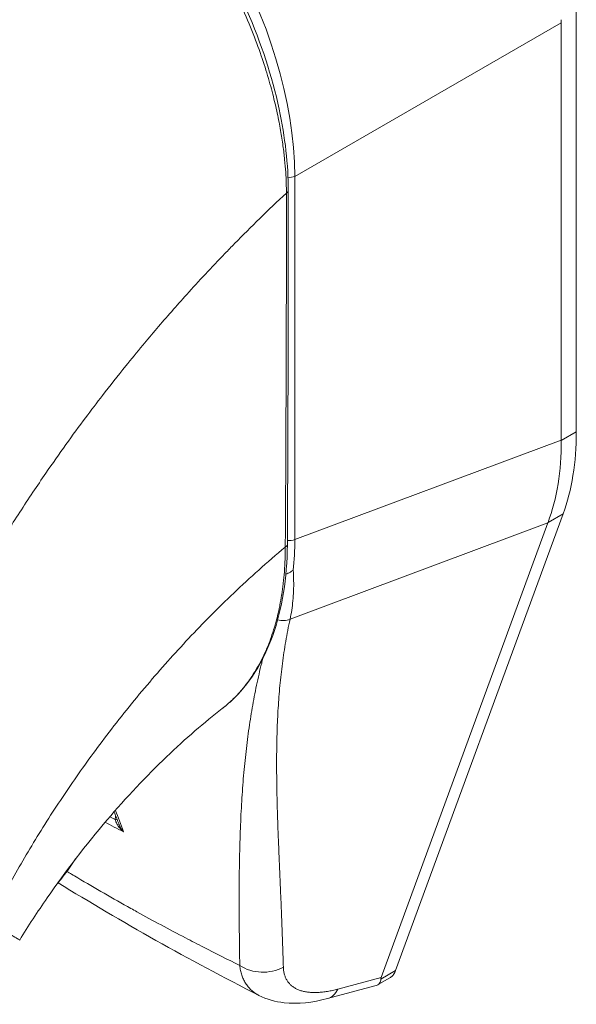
# Model space of a CAD drawing. Header units: inches. Extents: x 15 to 411, y 12 to 253.
# Tile 71 of 88: x 398.744 to 399.572, y 119.823 to 121.289. Entities that reach past the tile are written whole.
import ezdxf

# ---------------------------------------------------------------- set-up
doc = ezdxf.new("R2010")
doc.units = ezdxf.units.IN
doc.header["$LTSCALE"] = 25
doc.header["$MEASUREMENT"] = 0
doc.layers.add('Visible (ANSI)', color=7, linetype='Continuous', lineweight=5)
doc.layers.add('Visible Narrow (ANSI)', color=7, linetype='Continuous', lineweight=5)

msp = doc.modelspace()

# ---------------------------------------------------------------- linework, layer by layer
at = {"layer": 'Visible (ANSI)'}
for p, q in [((399.57233, 120.67561), (399.57233, 121.30236)), ((399.54977, 120.6634), (399.54977, 121.28477)), ((399.30334, 119.87347), (399.55276, 120.55377)), ((399.28172, 119.86302), (399.52998, 120.54017)), ((399.27632, 119.85213), (399.29495, 119.86286)), ((399.20183, 119.83175), (399.27251, 119.8506))]:
    msp.add_line(p, q, dxfattribs=at)
for centre, major_axis, ratio, start_param, end_param in [((399.61492, 121.32227), (-0.04598, -0.07984), 0.5780931, 5.4345897, 5.4956724), ((398.74116, 120.92557), (-0.23856, 0.41426), 0.5780931, 4.4077896, 4.4077913), ((398.71131, 120.9084), (0.30874, -0.53613), 0.5780931, 6.1719965, 6.1720334), ((398.71131, 120.9084), (0.32277, -0.5605), 0.5780931, 6.0532155, 6.0532565), ((399.50157, 119.96987), (-0.21992, -0.11027), 0.1077768, 6.1690611, 6.2378892)]:
    msp.add_ellipse(centre, major_axis=major_axis, ratio=ratio, start_param=start_param, end_param=end_param, dxfattribs=at)
for points, knots in [([(398.78856, 121.65245), (398.82804, 121.62977), (398.86795, 121.599), (398.94063, 121.52788), (398.97455, 121.48714), (399.03428, 121.3996), (399.0608, 121.3517), (399.10319, 121.25475), (399.11956, 121.20452), (399.13886, 121.1144), (399.14348, 121.07319), (399.14349, 121.03487)], [0, 0, 0, 0, 0.5922466, 0.5922466, 1.159351, 1.159351, 1.7292145, 1.7292145, 2.3013812, 2.3013812, 2.798391, 2.798391, 2.798391, 2.798391]), ([(399.57233, 120.67561), (399.57233, 120.65301), (399.57068, 120.63137), (399.56412, 120.5905), (399.55922, 120.57138), (399.55276, 120.55377)], [0, 0, 0, 0, 0.29494601, 0.29494601, 0.58989207, 0.58989207, 0.58989207, 0.58989207]), ([(399.53021, 120.54078), (399.53688, 120.55851), (399.54188, 120.57768), (399.54845, 120.61857), (399.54999, 120.64015), (399.54978, 120.66262)], [-0.58964336, -0.58964336, -0.58964336, -0.58964336, -0.29484392, -0.29484392, 0, 0, 0, 0]), ([(399.14212, 120.50791), (399.14183, 120.45819), (399.13444, 120.41184), (399.10627, 120.33313), (399.08518, 120.29963), (399.05419, 120.27097), (399.04982, 120.26727), (399.04531, 120.26378)], [0, 0, 0, 0, 0.6473905, 0.6473905, 1.2908935, 1.2908935, 1.3923623, 1.3923623, 1.3923623, 1.3923623]), ([(399.13993, 120.46394), (399.14082, 120.46428), (399.14175, 120.46464), (399.14401, 120.4656), (399.14535, 120.46623), (399.14787, 120.46762), (399.14904, 120.46836), (399.1504, 120.46939), (399.15064, 120.46958), (399.15088, 120.46977)], [0.023124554, 0.023124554, 0.023124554, 0.023124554, 0.034648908, 0.034648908, 0.050764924, 0.050764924, 0.065656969, 0.065656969, 0.069055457, 0.069055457, 0.069055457, 0.069055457]), ([(399.0453, 120.26378), (399.01895, 120.24341), (398.99042, 120.21884), (398.9324, 120.16318), (398.90227, 120.13118), (398.8422, 120.06082), (398.81187, 120.02127), (398.77018, 119.96094), (398.75639, 119.93977), (398.74364, 119.91899)], [0, 0, 0, 0, 0.4463806, 0.4463806, 0.9170277, 0.9170277, 1.4371822, 1.4371822, 1.7158652, 1.7158652, 1.7158652, 1.7158652]), ([(398.79894, 120.00217), (398.80284, 120.00677), (398.80666, 120.01151), (398.81615, 120.02393), (398.82168, 120.03179), (398.82691, 120.03988)], [4.8430268, 4.8430268, 4.8430268, 4.8430268, 4.92802061, 4.92802061, 5.06029253, 5.06029253, 5.06029253, 5.06029253]), ([(399.30334, 119.87347), (399.30256, 119.87134), (399.30065, 119.8677), (399.29754, 119.86451), (399.29552, 119.86319), (399.29495, 119.86286)], [0, 0, 0, 0, 0.16292738, 0.30974238, 0.36607145, 0.36607145, 0.36607145, 0.36607145]), ([(399.27251, 119.8506), (399.27561, 119.85142), (399.278, 119.8529), (399.2811, 119.85691), (399.28144, 119.8591), (399.28133, 119.86079)], [-0.077919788, -0.077919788, -0.077919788, -0.077919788, -0.039791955, -0.039791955, 0, 0, 0, 0]), ([(399.20183, 119.83175), (399.17978, 119.82587), (399.15798, 119.82328), (399.12432, 119.82709), (399.11152, 119.83058), (399.09984, 119.83652)], [0, 0, 0, 0, 0.28020057, 0.28020057, 0.45449182, 0.45449182, 0.45449182, 0.45449182])]:
    msp.add_open_spline(points, degree=3, knots=knots, dxfattribs=at)
for points in [[(399.14349, 121.03487), (399.14354, 120.85893), (399.14313, 120.68325), (399.14212, 120.50791)], [(399.05775, 120.95009), (399.05775, 120.95009), (399.05775, 120.95009), (399.05775, 120.95009)], [(398.98513, 120.87226), (398.98513, 120.87226), (398.98513, 120.87226), (398.98513, 120.87226)], [(398.99566, 120.88397), (398.99566, 120.88397), (398.99566, 120.88397), (398.99566, 120.88397)], [(399.54977, 120.6634), (399.54977, 120.66314), (399.54978, 120.66288), (399.54978, 120.66262)], [(399.53021, 120.54078), (399.53013, 120.54057), (399.53006, 120.54037), (399.52998, 120.54017)], [(399.0453, 120.26378), (399.04531, 120.26378), (399.04531, 120.26378), (399.04531, 120.26378)], [(398.85157, 120.19491), (398.85157, 120.19491), (398.85157, 120.19491), (398.85156, 120.19492)], [(398.89103, 120.09228), (398.88881, 120.0982), (398.88658, 120.10412), (398.88434, 120.11003)], [(399.09984, 119.83652), (398.9951, 119.8898), (398.89493, 119.94601), (398.80079, 120.00438)], [(399.09984, 119.83652), (399.09984, 119.83652), (399.09984, 119.83652), (399.09984, 119.83652)]]:
    msp.add_open_spline(points, degree=3, dxfattribs=at)
at = {"layer": 'Visible Narrow (ANSI)'}
for p, q in [((399.15323, 121.05615), (399.54977, 121.28477)), ((399.15323, 120.51519), (399.15323, 121.05615)), ((399.57233, 120.67561), (399.54978, 120.66262)), ((399.15323, 120.51519), (399.54977, 120.6634)), ((398.78014, 120.61066), (398.78015, 120.61067)), ((398.75449, 120.57243), (398.75446, 120.57242)), ((399.55276, 120.55377), (399.53021, 120.54078)), ((399.14612, 120.39669), (399.52998, 120.54017)), ((398.97523, 120.34648), (398.97525, 120.34648)), ((399.30334, 119.87347), (399.28133, 119.86079)), ((399.21741, 119.84587), (399.28172, 119.86302))]:
    msp.add_line(p, q, dxfattribs=at)
for centre, major_axis, ratio, start_param, end_param in [((398.79182, 121.25395), (-0.25257, 0.43867), 0.5893426, 3.9441091, 5.4847471), ((399.14517, 121.06279), (0.01406, 0), 0.5758617, 4.5632419, 5.3232544), ((399.13505, 121.03487), (0.00844, 0), 0.5756617, 5.457894, 6.2831847), ((398.7113, 120.9084), (-0.2877, 0.4996), 0.5780931, 4.4743208, 4.4743231), ((398.71135, 120.90839), (0.2203, -0.38255), 0.5780931, 1.1950068, 1.1950092), ((398.71134, 120.9084), (-0.23153, 0.40207), 0.5780931, 4.3665682, 4.3665695), ((399.13368, 120.50796), (0.00844, -0.00005), 0.5796901, 5.407124, 6.2831855), ((399.14517, 120.52182), (0.01406, 0), 0.5758617, 4.2685655, 4.2686031), ((399.14517, 120.52182), (0.01406, 0), 0.5758617, 4.4961783, 5.3232542), ((398.80208, 120.71939), (-0.24693, 0.4336), 0.5758062, 3.8167267, 3.9315646), ((399.13363, 120.41468), (-0.0228, 0.00689), 0.8230456, 1.5611105, 2.3750409), ((398.72924, 120.11908), (-0.08054, -0.14021), 0.578826, 2.3458568, 2.3459177), ((398.7193, 120.12479), (-0.07353, -0.12802), 0.578826, 2.0808058, 2.0810755), ((398.88107, 120.09945), (-0.00843, -0.00016), 0.1789614, 2.1853397, 2.6559786), ((399.1061, 119.91898), (-0.05622, -0.00162), 0.8511516, 0.8792898, 2.1102031), ((399.18735, 119.8861), (0.01449, -0.05434), 0.5935989, 6.2831843, 6.8771529)]:
    msp.add_ellipse(centre, major_axis=major_axis, ratio=ratio, start_param=start_param, end_param=end_param, dxfattribs=at)
for points, knots in [([(398.30099, 121.03652), (398.32055, 121.07137), (398.34149, 121.10656), (398.36372, 121.14186), (398.38595, 121.17715), (398.40946, 121.21253), (398.43432, 121.24795), (398.45917, 121.28337), (398.48537, 121.31882), (398.51283, 121.35406), (398.54029, 121.38929), (398.56903, 121.42428), (398.59775, 121.45753), (398.62647, 121.49078), (398.65512, 121.52237), (398.6857, 121.5544), (398.71627, 121.58644), (398.74879, 121.61887), (398.78261, 121.65074)], [0, 0, 0, 0, 0.1666667, 0.1666667, 0.1666667, 0.3333333, 0.3333333, 0.3333333, 0.5, 0.5, 0.5, 0.6666667, 0.6666667, 0.6666667, 0.8333333, 0.8333333, 0.8333333, 1, 1, 1, 1]), ([(399.14078, 121.03131), (399.14075, 121.03593), (399.14066, 121.04083), (399.14047, 121.04603), (399.14029, 121.05123), (399.14002, 121.05673), (399.13963, 121.06255), (399.13925, 121.06838), (399.13874, 121.07453), (399.13809, 121.08104), (399.13744, 121.08756), (399.13664, 121.09443), (399.13565, 121.10169), (399.13467, 121.10895), (399.13349, 121.11659), (399.13209, 121.12466), (399.13068, 121.13273), (399.12905, 121.14122), (399.12712, 121.15022), (399.12519, 121.15921), (399.12296, 121.1687), (399.12037, 121.1787), (399.11779, 121.1887), (399.11485, 121.19919), (399.11149, 121.2102), (399.10812, 121.2212), (399.10433, 121.23271), (399.09998, 121.24487), (399.09563, 121.25703), (399.09072, 121.26985), (399.08506, 121.28346), (399.07941, 121.29708), (399.07299, 121.3115), (399.06598, 121.32607), (399.05897, 121.34063), (399.05135, 121.35535), (399.04386, 121.36896), (399.03636, 121.38257), (399.029, 121.39508), (399.02183, 121.40668), (399.01467, 121.41827), (399.00771, 121.42894), (399.00092, 121.43892), (398.99413, 121.44889), (398.98751, 121.45816), (398.98108, 121.46684), (398.97464, 121.47552), (398.96839, 121.48361), (398.96236, 121.49115), (398.95633, 121.49869), (398.95051, 121.50569), (398.94491, 121.51222), (398.9393, 121.51876), (398.93391, 121.52483), (398.92873, 121.53051), (398.92354, 121.53618), (398.91855, 121.54147), (398.91374, 121.54644), (398.90894, 121.5514), (398.90431, 121.55605), (398.89985, 121.56041), (398.89538, 121.56477), (398.89109, 121.56886), (398.88694, 121.57271), (398.8828, 121.57656), (398.87881, 121.58017), (398.87494, 121.5836), (398.87107, 121.58702), (398.86733, 121.59025), (398.86374, 121.59329), (398.86014, 121.59633), (398.85669, 121.59918), (398.85337, 121.60187), (398.85005, 121.60456), (398.84685, 121.60709), (398.84382, 121.60944), (398.84079, 121.61179), (398.83793, 121.61397), (398.83525, 121.61597), (398.83257, 121.61797), (398.83007, 121.61981), (398.82772, 121.6215), (398.82537, 121.6232), (398.82317, 121.62477), (398.8211, 121.62622), (398.81902, 121.62768), (398.81707, 121.62902), (398.81522, 121.63028), (398.81337, 121.63154), (398.81162, 121.63271), (398.80995, 121.63382), (398.80828, 121.63493), (398.80669, 121.63598), (398.80514, 121.63698), (398.8036, 121.63798), (398.8021, 121.63893), (398.80065, 121.63985), (398.79919, 121.64078), (398.79777, 121.64167), (398.7964, 121.64252), (398.79502, 121.64337), (398.79369, 121.64418), (398.79242, 121.64495), (398.79115, 121.64572), (398.78992, 121.64645), (398.78876, 121.64714), (398.7876, 121.64783), (398.78651, 121.64848), (398.78548, 121.64908), (398.78445, 121.64967), (398.7835, 121.65022), (398.78261, 121.65074)], [0, 0, 0, 0, 0.027027, 0.027027, 0.027027, 0.0540541, 0.0540541, 0.0540541, 0.0810811, 0.0810811, 0.0810811, 0.1081081, 0.1081081, 0.1081081, 0.1351351, 0.1351351, 0.1351351, 0.1621622, 0.1621622, 0.1621622, 0.1891892, 0.1891892, 0.1891892, 0.2162162, 0.2162162, 0.2162162, 0.2432432, 0.2432432, 0.2432432, 0.2702703, 0.2702703, 0.2702703, 0.2972973, 0.2972973, 0.2972973, 0.3243243, 0.3243243, 0.3243243, 0.3513514, 0.3513514, 0.3513514, 0.3783784, 0.3783784, 0.3783784, 0.4054054, 0.4054054, 0.4054054, 0.4324324, 0.4324324, 0.4324324, 0.4594595, 0.4594595, 0.4594595, 0.4864865, 0.4864865, 0.4864865, 0.5135135, 0.5135135, 0.5135135, 0.5405405, 0.5405405, 0.5405405, 0.5675676, 0.5675676, 0.5675676, 0.5945946, 0.5945946, 0.5945946, 0.6216216, 0.6216216, 0.6216216, 0.6486486, 0.6486486, 0.6486486, 0.6756757, 0.6756757, 0.6756757, 0.7027027, 0.7027027, 0.7027027, 0.7297297, 0.7297297, 0.7297297, 0.7567568, 0.7567568, 0.7567568, 0.7837838, 0.7837838, 0.7837838, 0.8108108, 0.8108108, 0.8108108, 0.8378378, 0.8378378, 0.8378378, 0.8648649, 0.8648649, 0.8648649, 0.8918919, 0.8918919, 0.8918919, 0.9189189, 0.9189189, 0.9189189, 0.9459459, 0.9459459, 0.9459459, 0.972973, 0.972973, 0.972973, 1, 1, 1, 1]), ([(398.67507, 120.44355), (398.67671, 120.44641), (398.67837, 120.44928), (398.68004, 120.45215), (398.69235, 120.47337), (398.70533, 120.49504), (398.71933, 120.51752), (398.72115, 120.52044), (398.72299, 120.52338), (398.72485, 120.52634), (398.73709, 120.54582), (398.75009, 120.56593), (398.76339, 120.58586), (398.76971, 120.59533), (398.77609, 120.60475), (398.78246, 120.61404), (398.79247, 120.62862), (398.8025, 120.64289), (398.81249, 120.65683), (398.82228, 120.67047), (398.83204, 120.6838), (398.84173, 120.69678), (398.85011, 120.70802), (398.85845, 120.719), (398.86688, 120.72993), (398.87814, 120.74452), (398.88958, 120.75902), (398.90159, 120.7739), (398.90972, 120.78397), (398.91811, 120.79422), (398.92677, 120.80461), (398.94048, 120.82108), (398.95486, 120.83793), (398.96991, 120.85508), (398.97721, 120.8634), (398.98468, 120.8718), (398.99232, 120.88027), (399.01033, 120.90025), (399.02927, 120.92061), (399.04922, 120.94129), (399.05397, 120.94621), (399.05878, 120.95115), (399.06364, 120.95611), (399.08787, 120.98082), (399.11355, 121.00594), (399.14078, 121.03131)], [0, 0, 0, 0, 0.01528922, 0.01528922, 0.01528922, 0.12816557, 0.12816557, 0.12816557, 0.14285714, 0.14285714, 0.14285714, 0.23972809, 0.23972809, 0.23972809, 0.28571429, 0.28571429, 0.28571429, 0.35788311, 0.35788311, 0.35788311, 0.42857143, 0.42857143, 0.42857143, 0.4897426, 0.4897426, 0.4897426, 0.57142857, 0.57142857, 0.57142857, 0.62671971, 0.62671971, 0.62671971, 0.71428571, 0.71428571, 0.71428571, 0.75680505, 0.75680505, 0.75680505, 0.85714286, 0.85714286, 0.85714286, 0.88101857, 0.88101857, 0.88101857, 1, 1, 1, 1]), ([(399.13906, 120.50417), (399.13936, 120.54729), (399.13959, 120.59057), (399.13978, 120.63193), (399.13997, 120.67328), (399.14013, 120.71271), (399.14028, 120.75493), (399.14043, 120.79716), (399.14057, 120.84218), (399.14066, 120.88753), (399.14075, 120.93288), (399.14078, 120.97855), (399.14078, 121.03131)], [0, 0, 0, 0, 0.25, 0.25, 0.25, 0.5, 0.5, 0.5, 0.75, 0.75, 0.75, 1, 1, 1, 1]), ([(398.69885, 119.9452), (398.70903, 119.96571), (398.72031, 119.98726), (398.73316, 120.01035), (398.74602, 120.03345), (398.76047, 120.05807), (398.77548, 120.08223), (398.79049, 120.10639), (398.80606, 120.13009), (398.82208, 120.15336), (398.83811, 120.17664), (398.85459, 120.19948), (398.87326, 120.22394), (398.89193, 120.2484), (398.9128, 120.27443), (398.93331, 120.29869), (398.95383, 120.32294), (398.97399, 120.3455), (398.99517, 120.36801), (399.01635, 120.39051), (399.03854, 120.41298), (399.06243, 120.43572), (399.08632, 120.45845), (399.11191, 120.48145), (399.13906, 120.50417)], [0, 0, 0, 0, 0.125, 0.125, 0.125, 0.25, 0.25, 0.25, 0.375, 0.375, 0.375, 0.5, 0.5, 0.5, 0.625, 0.625, 0.625, 0.75, 0.75, 0.75, 0.875, 0.875, 0.875, 1, 1, 1, 1]), ([(399.04531, 120.26378), (399.0457, 120.26408), (399.04609, 120.26439), (399.04647, 120.26469), (399.04733, 120.26537), (399.0482, 120.26606), (399.04907, 120.26677), (399.0524, 120.26948), (399.0558, 120.27246), (399.05919, 120.27565), (399.06001, 120.27642), (399.06083, 120.27721), (399.06164, 120.278), (399.06508, 120.28136), (399.06848, 120.28493), (399.07174, 120.28863), (399.07245, 120.28944), (399.07316, 120.29025), (399.07386, 120.29107), (399.07711, 120.29487), (399.0802, 120.29877), (399.08317, 120.30278), (399.08376, 120.30358), (399.08434, 120.30438), (399.08493, 120.30519), (399.08789, 120.30932), (399.09073, 120.31358), (399.09343, 120.31792), (399.09391, 120.3187), (399.09439, 120.31948), (399.09486, 120.32026), (399.09755, 120.32472), (399.1001, 120.32927), (399.10251, 120.3339), (399.1029, 120.33463), (399.10327, 120.33537), (399.10365, 120.3361), (399.10606, 120.34083), (399.10832, 120.34564), (399.11044, 120.3505), (399.11073, 120.35118), (399.11102, 120.35185), (399.11131, 120.35253), (399.11342, 120.35749), (399.11539, 120.36249), (399.11722, 120.36753), (399.11744, 120.36814), (399.11765, 120.36874), (399.11787, 120.36935), (399.1197, 120.37449), (399.12138, 120.37968), (399.12288, 120.38469), (399.12303, 120.3852), (399.12318, 120.38571), (399.12333, 120.38622), (399.12481, 120.39126), (399.12611, 120.3961), (399.12727, 120.40085), (399.12737, 120.40126), (399.12747, 120.40166), (399.12757, 120.40207), (399.12874, 120.40688), (399.12978, 120.41159), (399.13075, 120.41643), (399.13082, 120.41677), (399.13088, 120.4171), (399.13095, 120.41743), (399.13192, 120.42237), (399.13282, 120.42744), (399.13364, 120.43262), (399.13368, 120.43289), (399.13372, 120.43316), (399.13376, 120.43343), (399.13458, 120.4387), (399.13531, 120.44409), (399.13595, 120.44959), (399.13597, 120.44979), (399.13599, 120.44999), (399.13602, 120.45019), (399.13666, 120.45579), (399.1372, 120.46151), (399.13765, 120.46744), (399.13766, 120.46756), (399.13767, 120.46768), (399.13768, 120.4678), (399.13813, 120.47382), (399.13848, 120.48005), (399.13871, 120.48614), (399.13894, 120.49229), (399.13905, 120.4983), (399.13906, 120.50417)], [0.69986818, 0.69986818, 0.69986818, 0.69986818, 0.7017394, 0.7017394, 0.7017394, 0.70588235, 0.70588235, 0.70588235, 0.7216774, 0.7216774, 0.7216774, 0.7254902, 0.7254902, 0.7254902, 0.74158126, 0.74158126, 0.74158126, 0.74509804, 0.74509804, 0.74509804, 0.76144293, 0.76144293, 0.76144293, 0.76470588, 0.76470588, 0.76470588, 0.78134504, 0.78134504, 0.78134504, 0.78431373, 0.78431373, 0.78431373, 0.8012383, 0.8012383, 0.8012383, 0.80392157, 0.80392157, 0.80392157, 0.82113126, 0.82113126, 0.82113126, 0.82352941, 0.82352941, 0.82352941, 0.841031, 0.841031, 0.841031, 0.84313725, 0.84313725, 0.84313725, 0.86093517, 0.86093517, 0.86093517, 0.8627451, 0.8627451, 0.8627451, 0.88080018, 0.88080018, 0.88080018, 0.88235294, 0.88235294, 0.88235294, 0.9006992, 0.9006992, 0.9006992, 0.90196078, 0.90196078, 0.90196078, 0.92060577, 0.92060577, 0.92060577, 0.92156863, 0.92156863, 0.92156863, 0.94049783, 0.94049783, 0.94049783, 0.94117647, 0.94117647, 0.94117647, 0.96039635, 0.96039635, 0.96039635, 0.96078431, 0.96078431, 0.96078431, 0.98028993, 0.98028993, 0.98028993, 1, 1, 1, 1]), ([(399.15088, 120.46977), (399.15123, 120.46447), (399.15144, 120.45925), (399.15152, 120.45411), (399.1516, 120.44897), (399.15154, 120.44392), (399.15136, 120.43895), (399.15117, 120.43398), (399.15085, 120.4291), (399.1504, 120.42431), (399.14994, 120.41951), (399.14936, 120.41482), (399.14865, 120.41021), (399.14793, 120.40561), (399.14709, 120.4011), (399.14612, 120.39669)], [0, 0, 0, 0, 0.2, 0.2, 0.2, 0.4, 0.4, 0.4, 0.6, 0.6, 0.6, 0.8, 0.8, 0.8, 1, 1, 1, 1]), ([(399.14612, 120.39669), (399.14494, 120.39117), (399.14382, 120.38566), (399.14276, 120.38015), (399.1417, 120.37465), (399.14069, 120.36916), (399.13975, 120.36367), (399.13881, 120.35818), (399.13792, 120.3527), (399.13709, 120.34722), (399.13626, 120.34173), (399.13548, 120.33625), (399.13476, 120.33077), (399.13404, 120.32528), (399.13337, 120.3198), (399.13275, 120.3143), (399.13213, 120.3088), (399.13156, 120.30329), (399.13103, 120.29777), (399.13051, 120.29225), (399.13004, 120.28671), (399.1296, 120.28116), (399.12917, 120.2756), (399.12879, 120.27002), (399.12845, 120.26441), (399.1281, 120.2588), (399.1278, 120.25316), (399.12754, 120.24749), (399.12728, 120.24182), (399.12706, 120.23611), (399.12687, 120.23036), (399.12669, 120.22461), (399.12654, 120.21882), (399.12643, 120.21297), (399.12632, 120.20713), (399.12624, 120.20123), (399.12619, 120.19527), (399.12615, 120.18932), (399.12614, 120.1833), (399.12615, 120.17722), (399.12617, 120.17113), (399.12622, 120.16498), (399.1263, 120.15875), (399.12637, 120.15252), (399.12648, 120.1462), (399.12661, 120.13981), (399.12674, 120.13341), (399.12689, 120.12692), (399.12707, 120.12033), (399.12725, 120.11374), (399.12745, 120.10706), (399.12767, 120.10026), (399.12789, 120.09346), (399.12813, 120.08655), (399.12839, 120.07951), (399.12865, 120.07248), (399.12893, 120.06532), (399.12922, 120.05803), (399.12951, 120.05073), (399.12982, 120.0433), (399.13014, 120.03571), (399.13046, 120.02812), (399.13079, 120.02039), (399.13113, 120.01248), (399.13146, 120.00457), (399.13181, 119.9965), (399.13216, 119.98823), (399.13251, 119.97997), (399.13286, 119.97152), (399.13321, 119.96287), (399.13356, 119.95421), (399.13391, 119.94535), (399.13425, 119.93626), (399.13459, 119.92718), (399.13493, 119.91788), (399.13525, 119.9083), (399.13557, 119.89872), (399.13587, 119.88887), (399.13616, 119.87876)], [0, 0, 0, 0, 0.0384615, 0.0384615, 0.0384615, 0.0769231, 0.0769231, 0.0769231, 0.1153846, 0.1153846, 0.1153846, 0.1538462, 0.1538462, 0.1538462, 0.1923077, 0.1923077, 0.1923077, 0.2307692, 0.2307692, 0.2307692, 0.2692308, 0.2692308, 0.2692308, 0.3076923, 0.3076923, 0.3076923, 0.3461538, 0.3461538, 0.3461538, 0.3846154, 0.3846154, 0.3846154, 0.4230769, 0.4230769, 0.4230769, 0.4615385, 0.4615385, 0.4615385, 0.5, 0.5, 0.5, 0.5384615, 0.5384615, 0.5384615, 0.5769231, 0.5769231, 0.5769231, 0.6153846, 0.6153846, 0.6153846, 0.6538462, 0.6538462, 0.6538462, 0.6923077, 0.6923077, 0.6923077, 0.7307692, 0.7307692, 0.7307692, 0.7692308, 0.7692308, 0.7692308, 0.8076923, 0.8076923, 0.8076923, 0.8461538, 0.8461538, 0.8461538, 0.8846154, 0.8846154, 0.8846154, 0.9230769, 0.9230769, 0.9230769, 0.9615385, 0.9615385, 0.9615385, 1, 1, 1, 1]), ([(399.10567, 120.33841), (399.10507, 120.3361), (399.10448, 120.33379), (399.10391, 120.33147), (399.10253, 120.32595), (399.10121, 120.32043), (399.09993, 120.3149), (399.09866, 120.30937), (399.09744, 120.30383), (399.09627, 120.29827), (399.0951, 120.29272), (399.09398, 120.28715), (399.09291, 120.28157), (399.09184, 120.27598), (399.09081, 120.27038), (399.08983, 120.26475), (399.08885, 120.25912), (399.08791, 120.25346), (399.08702, 120.24777), (399.08612, 120.24208), (399.08527, 120.23636), (399.08446, 120.2306), (399.08365, 120.22484), (399.08288, 120.21904), (399.08215, 120.21319), (399.08142, 120.20734), (399.08073, 120.20144), (399.08007, 120.19549), (399.07942, 120.18953), (399.0788, 120.18352), (399.07822, 120.17745), (399.07764, 120.17137), (399.07709, 120.16523), (399.07658, 120.15901), (399.07607, 120.1528), (399.07559, 120.14651), (399.07515, 120.14013), (399.07471, 120.13376), (399.07429, 120.1273), (399.07392, 120.12074), (399.07354, 120.11418), (399.07319, 120.10753), (399.07288, 120.10077), (399.07256, 120.09401), (399.07228, 120.08714), (399.07202, 120.08015), (399.07177, 120.07317), (399.07155, 120.06606), (399.07135, 120.05881), (399.07116, 120.05157), (399.07099, 120.04419), (399.07086, 120.03667), (399.07072, 120.02914), (399.07062, 120.02147), (399.07054, 120.01362), (399.07046, 120.00578), (399.0704, 119.99778), (399.07038, 119.98959), (399.07036, 119.9814), (399.07036, 119.97302), (399.07039, 119.96444), (399.07041, 119.95587), (399.07047, 119.94708), (399.07055, 119.93808), (399.07063, 119.92908), (399.07073, 119.91986), (399.07086, 119.91037), (399.07099, 119.90088), (399.07115, 119.89111), (399.07132, 119.88109)], [0.13772337, 0.13772337, 0.13772337, 0.13772337, 0.15384615, 0.15384615, 0.15384615, 0.19230769, 0.19230769, 0.19230769, 0.23076923, 0.23076923, 0.23076923, 0.26923077, 0.26923077, 0.26923077, 0.30769231, 0.30769231, 0.30769231, 0.34615385, 0.34615385, 0.34615385, 0.38461538, 0.38461538, 0.38461538, 0.42307692, 0.42307692, 0.42307692, 0.46153846, 0.46153846, 0.46153846, 0.5, 0.5, 0.5, 0.53846154, 0.53846154, 0.53846154, 0.57692308, 0.57692308, 0.57692308, 0.61538462, 0.61538462, 0.61538462, 0.65384615, 0.65384615, 0.65384615, 0.69230769, 0.69230769, 0.69230769, 0.73076923, 0.73076923, 0.73076923, 0.76923077, 0.76923077, 0.76923077, 0.80769231, 0.80769231, 0.80769231, 0.84615385, 0.84615385, 0.84615385, 0.88461538, 0.88461538, 0.88461538, 0.92307692, 0.92307692, 0.92307692, 0.96153846, 0.96153846, 0.96153846, 1, 1, 1, 1]), ([(398.89799, 120.0803), (398.89691, 120.08124), (398.89592, 120.08219), (398.89501, 120.08313), (398.8941, 120.08407), (398.89327, 120.085), (398.89251, 120.08591), (398.89176, 120.08683), (398.89108, 120.08773), (398.89046, 120.08861), (398.88985, 120.0895), (398.8893, 120.09036), (398.88882, 120.0912), (398.88833, 120.09205), (398.8879, 120.09287), (398.88753, 120.09368), (398.88716, 120.09449), (398.88685, 120.09528), (398.88658, 120.09605), (398.88632, 120.09682), (398.88611, 120.09757), (398.88596, 120.09831)], [0, 0, 0, 0, 0.14285714, 0.14285714, 0.14285714, 0.28571429, 0.28571429, 0.28571429, 0.42857143, 0.42857143, 0.42857143, 0.57142857, 0.57142857, 0.57142857, 0.71428571, 0.71428571, 0.71428571, 0.85714286, 0.85714286, 0.85714286, 0.99999931, 0.99999931, 0.99999931, 0.99999931]), ([(398.89799, 120.0803), (398.89699, 120.08153), (398.89609, 120.08277), (398.89529, 120.08398), (398.89449, 120.08519), (398.89379, 120.08639), (398.89317, 120.08755), (398.89255, 120.08871), (398.89202, 120.08984), (398.89156, 120.09094), (398.89137, 120.09139), (398.89119, 120.09184), (398.89103, 120.09228)], [0.00000042, 0.00000042, 0.00000042, 0.00000042, 0.16666667, 0.16666667, 0.16666667, 0.33333333, 0.33333333, 0.33333333, 0.5, 0.5, 0.5, 0.56817079, 0.56817079, 0.56817079, 0.56817079]), ([(399.07132, 119.88109), (399.05332, 119.88996), (399.0354, 119.89897), (399.01744, 119.90817), (399.00846, 119.91278), (398.99946, 119.91744), (398.99045, 119.92215), (398.96632, 119.93478), (398.94203, 119.94783), (398.91799, 119.96114), (398.91511, 119.96274), (398.91222, 119.96434), (398.90934, 119.96595), (398.88249, 119.98092), (398.85599, 119.99618), (398.82998, 120.01165), (398.82697, 120.01345), (398.82397, 120.01524), (398.82098, 120.01704), (398.81865, 120.01843), (398.81633, 120.01982), (398.81401, 120.02122)], [0, 0, 0, 0, 0.13329871, 0.13329871, 0.13329871, 0.2, 0.2, 0.2, 0.37856198, 0.37856198, 0.37856198, 0.4, 0.4, 0.4, 0.6, 0.6, 0.6, 0.62314447, 0.62314447, 0.62314447, 0.64110212, 0.64110212, 0.64110212, 0.64110212]), ([(398.69885, 119.9452), (398.70628, 119.94091), (398.71321, 119.93686), (398.7191, 119.93343), (398.72498, 119.93), (398.72986, 119.92716), (398.73368, 119.92493), (398.7375, 119.92269), (398.74024, 119.92107), (398.74187, 119.92009), (398.74306, 119.91938), (398.74365, 119.91901), (398.74364, 119.91899)], [0, 0, 0, 0, 0.14285714, 0.14285714, 0.14285714, 0.28571429, 0.28571429, 0.28571429, 0.42857143, 0.42857143, 0.42857143, 0.53280225, 0.53280225, 0.53280225, 0.53280225]), ([(399.07132, 119.88109), (399.07158, 119.87855), (399.07196, 119.87609), (399.07245, 119.87372), (399.07294, 119.87135), (399.07355, 119.86906), (399.07426, 119.86686), (399.07497, 119.86466), (399.07579, 119.86255), (399.07672, 119.86053), (399.07765, 119.85851), (399.07868, 119.85658), (399.07982, 119.85474), (399.08096, 119.85291), (399.0822, 119.85116), (399.08355, 119.84952), (399.08489, 119.84787), (399.08634, 119.84632), (399.08788, 119.84486), (399.08943, 119.84341), (399.09107, 119.84205), (399.09282, 119.84079), (399.09456, 119.83954), (399.09639, 119.83838), (399.09833, 119.83732), (399.09882, 119.83704), (399.09933, 119.83678), (399.09984, 119.83652)], [0, 0, 0, 0, 0.05555556, 0.05555556, 0.05555556, 0.11111111, 0.11111111, 0.11111111, 0.16666667, 0.16666667, 0.16666667, 0.22222222, 0.22222222, 0.22222222, 0.27777778, 0.27777778, 0.27777778, 0.33333333, 0.33333333, 0.33333333, 0.38888889, 0.38888889, 0.38888889, 0.44444444, 0.44444444, 0.44444444, 0.45878785, 0.45878785, 0.45878785, 0.45878785]), ([(399.13616, 119.87876), (399.13622, 119.87692), (399.13636, 119.87516), (399.1366, 119.87344), (399.13683, 119.87173), (399.13716, 119.87008), (399.13757, 119.86849), (399.13799, 119.8669), (399.13849, 119.86538), (399.13908, 119.86391), (399.13967, 119.86245), (399.14035, 119.86105), (399.14112, 119.85972), (399.14188, 119.85839), (399.14273, 119.85712), (399.14367, 119.85593), (399.1446, 119.85473), (399.14562, 119.8536), (399.14672, 119.85254), (399.14782, 119.85148), (399.149, 119.85049), (399.15026, 119.84956), (399.15152, 119.84864), (399.15287, 119.84779), (399.15429, 119.84701), (399.15571, 119.84623), (399.1572, 119.84553), (399.15877, 119.84489), (399.16035, 119.84426), (399.16199, 119.84369), (399.16371, 119.8432), (399.16543, 119.84272), (399.16723, 119.8423), (399.16909, 119.84196), (399.17095, 119.84162), (399.17288, 119.84135), (399.17488, 119.84116), (399.17688, 119.84097), (399.17894, 119.84085), (399.18107, 119.84081), (399.18319, 119.84077), (399.18539, 119.84081), (399.18764, 119.84091), (399.18989, 119.84102), (399.19221, 119.84121), (399.19458, 119.84147), (399.19696, 119.84173), (399.19939, 119.84207), (399.20187, 119.84248), (399.20436, 119.8429), (399.2069, 119.84339), (399.20949, 119.84395), (399.21208, 119.84452), (399.21472, 119.84516), (399.21741, 119.84587)], [0, 0, 0, 0, 0.0555556, 0.0555556, 0.0555556, 0.1111111, 0.1111111, 0.1111111, 0.1666667, 0.1666667, 0.1666667, 0.2222222, 0.2222222, 0.2222222, 0.2777778, 0.2777778, 0.2777778, 0.3333333, 0.3333333, 0.3333333, 0.3888889, 0.3888889, 0.3888889, 0.4444444, 0.4444444, 0.4444444, 0.5, 0.5, 0.5, 0.5555556, 0.5555556, 0.5555556, 0.6111111, 0.6111111, 0.6111111, 0.6666667, 0.6666667, 0.6666667, 0.7222222, 0.7222222, 0.7222222, 0.7777778, 0.7777778, 0.7777778, 0.8333333, 0.8333333, 0.8333333, 0.8888889, 0.8888889, 0.8888889, 0.9444444, 0.9444444, 0.9444444, 1, 1, 1, 1])]:
    msp.add_open_spline(points, degree=3, knots=knots, dxfattribs=at)
for points in [[(399.10666, 120.34222), (399.10666, 120.34222), (399.10666, 120.34222), (399.10666, 120.34222)], [(398.85318, 120.19713), (398.85318, 120.19712), (398.85319, 120.19712), (398.85319, 120.19712)], [(398.88608, 120.11201), (398.89, 120.10166), (398.89397, 120.09109), (398.89799, 120.0803)], [(398.89799, 120.0803), (398.88886, 120.08492), (398.8798, 120.0896), (398.87083, 120.09434)], [(398.88596, 120.09831), (398.88321, 120.09973), (398.8805, 120.10114), (398.87783, 120.10254)], [(398.88596, 120.09831), (398.88592, 120.10033), (398.88607, 120.10241), (398.88641, 120.10455)]]:
    msp.add_open_spline(points, degree=3, dxfattribs=at)

doc.saveas('drawing.dxf')
